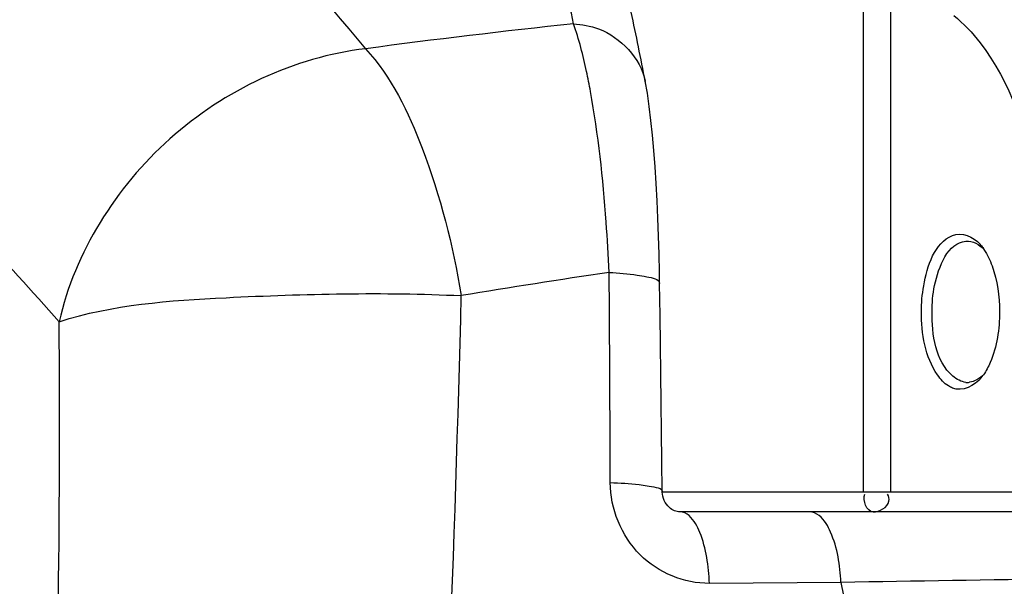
# Model space of a CAD drawing. Header units: millimetres. Extents: x 0 to 297, y 0 to 210.
# Tile 47 of 108: x 167.19 to 174.52, y 166.44 to 170.66. Entities that reach past the tile are written whole.
import ezdxf

# ---------------------------------------------------------------- set-up
doc = ezdxf.new("R2010")
doc.units = ezdxf.units.MM
doc.header["$LTSCALE"] = 16.335
doc.layers.get('0').update_dxf_attribs({"linetype": 'CONTINUOUS'})

msp = doc.modelspace()

# ---------------------------------------------------------------- linework, layer by layer
at = {"color": 9, "linetype": 'Continuous'}
for p, q in [((173.4726, 171.3129), (173.4726, 167.1445)), ((173.6763, 171.0603), (173.6763, 167.1445)), ((171.9754, 167.1445), (175.0862, 167.1445)), ((173.3073, 166.4697), (172.3272, 166.4624))]:
    msp.add_line(p, q, dxfattribs=at)
at = {"color": 7, "linetype": 'Continuous'}
for p, q in [((171.8493, 170.2057), (171.8499, 170.2025)), ((175.1101, 166.9953), (172.1106, 166.9953))]:
    msp.add_line(p, q, dxfattribs=at)
for points in [[(171.9563, 168.6975), (171.9549, 168.7825), (171.952, 168.9167), (171.9481, 169.0507), (171.9432, 169.1837), (171.9373, 169.3149), (171.9304, 169.4434), (171.9224, 169.5682), (171.9134, 169.6889), (171.9032, 169.8042), (171.892, 169.9134), (171.8794, 170.0172), (171.8651, 170.1156), (171.8493, 170.2057)], [(171.9754, 167.1508), (171.973, 167.3733), (171.9706, 167.5907), (171.968, 167.8079), (171.9653, 168.025), (171.9625, 168.2419), (171.9596, 168.4586), (171.9563, 168.6975)], [(172.1107, 166.9953), (172.1043, 166.9955), (172.096, 166.9963), (172.0872, 166.9979), (172.0781, 167.0003), (172.0685, 167.0037), (172.0585, 167.0082), (172.0483, 167.014), (172.0379, 167.0212), (172.0275, 167.0299), (172.0173, 167.0403), (172.0077, 167.0522), (171.9989, 167.0656), (171.9912, 167.0804), (171.985, 167.0959), (171.9804, 167.1115), (171.9773, 167.1272), (171.9757, 167.1426), (171.9754, 167.1508)]]:
    msp.add_lwpolyline(points, dxfattribs=at)
at = {"color": 9, "linetype": 'Continuous'}
for centre, radius, start, end in [((143.5906, 165.293), 28.2331, 10.90166, 11.55255), ((176.6794, 119.1874), 51.7241, 95.95386, 97.68206), ((182.1407, 97.9315), 71.6315, 98.477216, 99.369855), ((-3.6129, 172.8944), 174.1443, 356.725742, 358.589351), ((70.1451, 167.6328), 97.3404, 357.870872, 0.458971)]:
    msp.add_arc(centre, radius, start, end, dxfattribs=at)
at = {"color": 7, "linetype": 'Continuous'}
for centre, radius, start, end in [((145.3008, 165.096), 27.0357, 10.88736, 12.00558), ((174.0768, 168.7595), 0.3533, 38.18052, 40.86257), ((174.0449, 168.2393), 0.3937, 321.83869, 325.50274), ((174.2499, 168.0931), 0.1326, 265.16597, 276.62958)]:
    msp.add_arc(centre, radius, start, end, dxfattribs=at)
at = {"color": 9, "linetype": 'Continuous'}
for points, knots in [([(167.1589, 173.2342), (167.3341, 173.0782), (168.255, 172.1992), (169.0989, 171.2432), (169.7651, 170.4474)], [0, 0, 0, 0, 0.184367, 1, 1, 1, 1]), ([(164.0939, 171.5368), (164.2499, 171.5221), (164.6488, 171.2174), (165.3561, 170.6408), (166.3489, 169.6522), (167.0782, 168.8678), (167.4823, 168.4125)], [0, 0, 0, 0, 0.10142, 0.304106, 0.605801, 1, 1, 1, 1]), ([(174.148, 170.6953), (174.2219, 170.6356), (174.5406, 170.2936), (174.6931, 169.8275), (174.7553, 169.4647)], [0, 0, 0, 0, 0.204982, 1, 1, 1, 1]), ([(171.3142, 170.6326), (171.3778, 170.6297), (171.6134, 170.5886), (171.8151, 170.3764), (171.8492, 170.2057)], [0, 0, 0, 0, 0.267947, 1, 1, 1, 1]), ([(171.4415, 170.1286), (171.4324, 170.1787), (171.3989, 170.3487), (171.357, 170.5178), (171.3142, 170.6326)], [0, 0, 0, 0, 0.293604, 1, 1, 1, 1]), ([(169.7651, 170.4474), (169.2339, 170.3844), (168.2041, 169.8989), (167.6006, 168.9304), (167.4823, 168.4125)], [0, 0, 0, 0, 0.501748, 1, 1, 1, 1]), ([(169.7651, 170.4474), (169.958, 170.2381), (170.2533, 169.6229), (170.4163, 168.9808), (170.4786, 168.6073)], [0, 0, 0, 0, 0.429041, 1, 1, 1, 1]), ([(171.5811, 168.7804), (171.5751, 168.9053), (171.5477, 169.3563), (171.4999, 169.8069), (171.4415, 170.1286)], [0, 0, 0, 0, 0.276598, 1, 1, 1, 1]), ([(171.7901, 168.7609), (171.8137, 168.7573), (171.8643, 168.7451), (171.9557, 168.7335), (171.9563, 168.6975)], [0, 0, 0, 0, 0.398918, 1, 1, 1, 1]), ([(167.4823, 168.4125), (167.8808, 168.5422), (168.8968, 168.6115), (169.8952, 168.6343), (170.4786, 168.6073)], [0, 0, 0, 0, 0.41779, 1, 1, 1, 1]), ([(172.3272, 166.4624), (172.1411, 166.4611), (171.7455, 166.6227), (171.5899, 167.0198), (171.5891, 167.2139)], [0, 0, 0, 0, 0.489462, 1, 1, 1, 1]), ([(171.8037, 167.1994), (171.8464, 167.1946), (171.8928, 167.1857), (171.9752, 167.1682), (171.9754, 167.1508)], [0, 0, 0, 0, 0.711728, 1, 1, 1, 1]), ([(173.5471, 166.9953), (173.5946, 166.9953), (173.6804, 167.0405), (173.6641, 167.1123), (173.655, 167.1278)], [0, 0, 0, 0, 0.725128, 1, 1, 1, 1]), ([(172.2562, 166.8425), (172.2471, 166.8649), (172.2183, 166.9278), (172.1585, 166.9953), (172.1106, 166.9953)], [0, 0, 0, 0, 0.335553, 1, 1, 1, 1]), ([(173.2306, 166.845), (173.2209, 166.8671), (173.1893, 166.9308), (173.1255, 166.9953), (173.076, 166.9953)], [0, 0, 0, 0, 0.328469, 1, 1, 1, 1]), ([(175.4758, 166.5036), (175.3065, 166.5011), (174.5837, 166.4905), (173.8608, 166.4791), (173.3073, 166.4697)], [0, 0, 0, 0, 0.234176, 1, 1, 1, 1]), ([(173.3073, 166.4697), (173.7422, 164.4085), (174.1097, 160.1989), (173.9076, 156.0012), (173.6968, 153.9226)], [0, 0, 0, 0, 0.502075, 1, 1, 1, 1])]:
    msp.add_open_spline(points, degree=3, knots=knots, dxfattribs=at)
at = {"color": 7, "linetype": 'Continuous'}
for points, knots in [([(173.9075, 168.4869), (173.9075, 168.5519), (173.9243, 168.7522), (174.0055, 168.9996), (174.1378, 169.0559)], [0, 0, 0, 0, 0.311147, 1, 1, 1, 1]), ([(173.9867, 168.4869), (173.9867, 168.5527), (174.0009, 168.7391), (174.1047, 169.0016), (174.2388, 169.0129)], [0, 0, 0, 0, 0.32819, 1, 1, 1, 1]), ([(174.3544, 168.9779), (174.3578, 168.9737), (174.3643, 168.965), (174.3705, 168.956), (174.3735, 168.9514)], [0, 0, 0, 0, 0.492858, 1, 1, 1, 1]), ([(174.1085, 167.9337), (174.0762, 167.9547), (173.9395, 168.1087), (173.9075, 168.325), (173.9075, 168.4869)], [0, 0, 0, 0, 0.192486, 1, 1, 1, 1]), ([(174.2388, 167.961), (174.203, 167.964), (174.0142, 168.0751), (173.9867, 168.3189), (173.9867, 168.4869)], [0, 0, 0, 0, 0.17603, 1, 1, 1, 1]), ([(174.4893, 168.4869), (174.4893, 168.3589), (174.4651, 168.191), (174.3893, 168.0453), (174.3694, 168.0163)], [0, 0, 0, 0, 0.784475, 1, 1, 1, 1]), ([(174.3736, 168.0222), (174.3582, 168.0058), (174.3256, 167.9782), (174.2847, 167.9637), (174.2652, 167.9614)], [0, 0, 0, 0, 0.53355, 1, 1, 1, 1]), ([(174.1378, 167.918), (174.1328, 167.9201), (174.1228, 167.9249), (174.1132, 167.9306), (174.1085, 167.9337)], [0, 0, 0, 0, 0.491867, 1, 1, 1, 1])]:
    msp.add_open_spline(points, degree=3, knots=knots, dxfattribs=at)
for points in [[(174.1378, 169.0559), (174.2041, 169.0841), (174.2967, 169.0451), (174.3439, 168.9906)], [(174.2388, 169.0129), (174.2879, 169.017), (174.3398, 168.9876), (174.3736, 168.9517)], [(174.3735, 168.9514), (174.3987, 168.9135), (174.4182, 168.8717), (174.4337, 168.8289)], [(174.4337, 168.8289), (174.4732, 168.7204), (174.4893, 168.6024), (174.4893, 168.4869)], [(174.3544, 167.996), (174.307, 167.9357), (174.2084, 167.8879), (174.1378, 167.918)]]:
    msp.add_open_spline(points, degree=3, dxfattribs=at)
at = {"color": 9, "linetype": 'Continuous'}
for points in [[(171.5811, 168.7804), (171.651, 168.7769), (171.7209, 168.7714), (171.7901, 168.7609)], [(171.5891, 167.2139), (171.5869, 167.7361), (171.5842, 168.2583), (171.5811, 168.7804)], [(171.5891, 167.2139), (171.6607, 167.2114), (171.7324, 167.2073), (171.8037, 167.1994)], [(173.5471, 166.9953), (173.4982, 166.9953), (173.469, 167.0818), (173.4846, 167.1283)], [(172.3272, 166.4624), (172.3222, 166.5912), (172.3047, 166.7231), (172.2562, 166.8425)], [(173.3073, 166.4697), (173.3013, 166.5972), (173.282, 166.7281), (173.2306, 166.845)]]:
    msp.add_open_spline(points, degree=3, dxfattribs=at)

doc.saveas('drawing.dxf')
